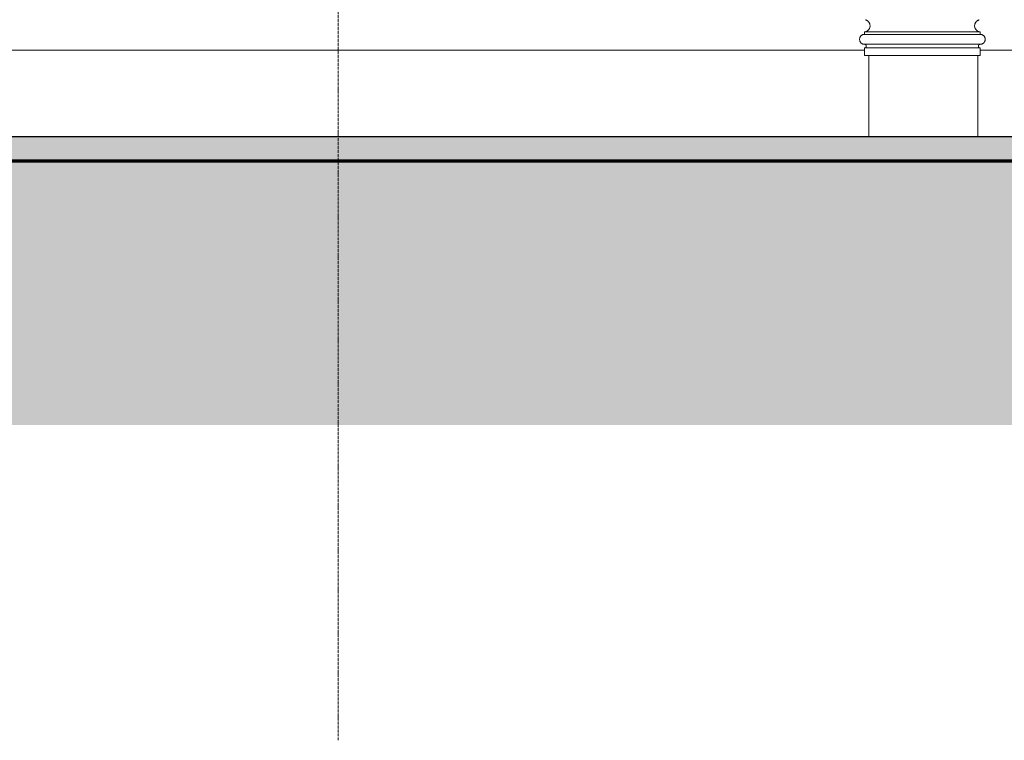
# Model space of a CAD drawing. Header units: millimetres. Extents: x -32191 to 39105, y -1740 to 9180.
# Tile 18 of 30: x 24640 to 28636, y -1520 to 1404. Entities that reach past the tile are written whole.
import ezdxf

# ---------------------------------------------------------------- set-up
doc = ezdxf.new("R2010")
doc.units = ezdxf.units.MM
doc.linetypes.add('_Traço - ponto', pattern=[16, 12, -2, 0, -2])
for name, color, linetype, lineweight in [('A-FLOR', 192, 'Continuous', 25), ('A-FLOR-PATT', 8, 'Continuous', 70), ('A-GENM', 13, 'Continuous', 18), ('S-GRID', 1, 'Continuous', 9)]:
    doc.layers.add(name, color=color, linetype=linetype, lineweight=lineweight)

# ---------------------------------------------------------------- blocks, each defined once
blk = doc.blocks.new('Generic Models 17 - Generic Models 17-3093004-ELEVAÇÃO 2 - MANTER _ CONSTRUIR')
at = {"layer": 'A-GENM'}
for p, q in [((-3772.6, 1344.1), (-3772.6, 1354.1)), ((-3302.6, 1354.1), (-3772.6, 1354.1)), ((-3302.6, 1344.1), (-3772.6, 1344.1)), ((-3302.6, 1344.1), (-3772.6, 1344.1)), ((-3302.6, 1344.1), (-3302.6, 1354.1)), ((-3772.6, 1304.1), (-3302.6, 1304.1)), ((-3772.6, 1259.1), (-3772.6, 1289.1)), ((-3302.6, 1289.1), (-3772.6, 1289.1)), ((-3302.6, 1259.1), (-3302.6, 1289.1)), ((-3302.6, 1259.1), (-3772.6, 1259.1)), ((-3312.5, 1259.1), (-3755, 1259.1)), ((-3755, 1259.1), (-3755, 930)), ((-3312.5, 930), (-3312.5, 1259.1))]:
    blk.add_line(p, q, dxfattribs=at)
for points, knots in [([(-3772.6, 1354.1), (-3770.4, 1354.2), (-3767.3, 1354.9), (-3763.4, 1356.6), (-3761.1, 1358), (-3759.3, 1359.3), (-3757.7, 1360.6), (-3755.8, 1362.5), (-3753.9, 1365.1), (-3751.7, 1368.8), (-3750, 1373.9), (-3749.5, 1380.3), (-3750.5, 1385.6), (-3752, 1389.6), (-3753.6, 1392.4), (-3755.1, 1394.6), (-3756.5, 1396.2), (-3758.1, 1397.7), (-3759.7, 1399.1), (-3761.5, 1400.3), (-3763.3, 1401.3), (-3765.8, 1402.4), (-3767.8, 1403.1), (-3768.8, 1403.3)], [0, 0, 0, 0, 0.0833333, 0.125, 0.1666667, 0.1875, 0.2083333, 0.25, 0.2916667, 0.3333333, 0.4166667, 0.5, 0.5833333, 0.625, 0.6666667, 0.7083333, 0.7291667, 0.75, 0.7916667, 0.8125, 0.8333333, 0.875, 0.9166667, 0.9166667, 0.9166667, 0.9166667]), ([(-3302.6, 1354.1), (-3304.7, 1354.2), (-3307.8, 1354.9), (-3311.8, 1356.6), (-3314.1, 1358), (-3315.8, 1359.3), (-3317.4, 1360.6), (-3319.3, 1362.5), (-3321.2, 1365.1), (-3323.4, 1368.8), (-3325.1, 1373.9), (-3325.6, 1380.3), (-3324.7, 1385.6), (-3323.1, 1389.6), (-3321.6, 1392.4), (-3320, 1394.6), (-3318.6, 1396.2), (-3317.1, 1397.7), (-3315.4, 1399.1), (-3313.6, 1400.3), (-3311.8, 1401.3), (-3309.4, 1402.4), (-3307.3, 1403.1), (-3306.3, 1403.3)], [0, 0, 0, 0, 0.0833333, 0.125, 0.1666667, 0.1875, 0.2083333, 0.25, 0.2916667, 0.3333333, 0.4166667, 0.5, 0.5833333, 0.625, 0.6666667, 0.7083333, 0.7291667, 0.75, 0.7916667, 0.8125, 0.8333333, 0.875, 0.9166667, 0.9166667, 0.9166667, 0.9166667]), ([(-3772.6, 1304.1), (-3774.3, 1304.1), (-3776.9, 1304.4), (-3780.2, 1305.5), (-3782.2, 1306.5), (-3783.7, 1307.4), (-3785.1, 1308.4), (-3786.4, 1309.6), (-3787.6, 1310.9), (-3788.7, 1312.2), (-3789.9, 1314), (-3791.1, 1316.4), (-3792.2, 1319.7), (-3792.8, 1324.1), (-3792.2, 1328.4), (-3791.1, 1331.7), (-3789.9, 1334.1), (-3788.7, 1335.9), (-3787.6, 1337.3), (-3786.4, 1338.5), (-3784.8, 1340), (-3783, 1341.2), (-3781.4, 1342), (-3779.8, 1342.7), (-3776.9, 1343.7), (-3774.3, 1344.1), (-3772.6, 1344.1)], [0, 0, 0, 0, 0.083333, 0.125, 0.166667, 0.1875, 0.208333, 0.25, 0.270833, 0.291667, 0.333333, 0.375, 0.416667, 0.5, 0.583333, 0.625, 0.666667, 0.708333, 0.729167, 0.75, 0.791667, 0.833333, 0.854167, 0.875, 0.916667, 1, 1, 1, 1]), ([(-3302.6, 1304.1), (-3300.8, 1304.1), (-3298.2, 1304.4), (-3294.9, 1305.5), (-3292.9, 1306.5), (-3291.5, 1307.4), (-3290, 1308.4), (-3288.7, 1309.6), (-3287.5, 1310.9), (-3286.4, 1312.2), (-3285.2, 1314), (-3284, 1316.4), (-3282.9, 1319.7), (-3282.3, 1324.1), (-3282.9, 1328.4), (-3284, 1331.7), (-3285.2, 1334.1), (-3286.4, 1335.9), (-3287.5, 1337.3), (-3288.7, 1338.5), (-3290.4, 1340), (-3292.2, 1341.2), (-3293.7, 1342), (-3295.3, 1342.7), (-3298.2, 1343.7), (-3300.8, 1344.1), (-3302.6, 1344.1)], [0, 0, 0, 0, 0.083333, 0.125, 0.166667, 0.1875, 0.208333, 0.25, 0.270833, 0.291667, 0.333333, 0.375, 0.416667, 0.5, 0.583333, 0.625, 0.666667, 0.708333, 0.729167, 0.75, 0.791667, 0.833333, 0.854167, 0.875, 0.916667, 1, 1, 1, 1]), ([(-3772.6, 1289.1), (-3771.9, 1289.1), (-3770.9, 1289.2), (-3769.7, 1289.6), (-3769, 1290), (-3768.4, 1290.3), (-3767.9, 1290.7), (-3767.4, 1291.1), (-3766.9, 1291.6), (-3766.5, 1292.1), (-3766.1, 1292.8), (-3765.6, 1293.7), (-3765.2, 1294.9), (-3765, 1296.6), (-3765.2, 1298.2), (-3765.6, 1299.4), (-3766.1, 1300.3), (-3766.5, 1301), (-3766.9, 1301.5), (-3767.4, 1302), (-3768, 1302.5), (-3768.7, 1303), (-3769.2, 1303.3), (-3769.8, 1303.6), (-3770.9, 1303.9), (-3771.9, 1304.1), (-3772.6, 1304.1)], [0, 0, 0, 0, 0.083333, 0.125, 0.166667, 0.1875, 0.208333, 0.25, 0.270833, 0.291667, 0.333333, 0.375, 0.416667, 0.5, 0.583333, 0.625, 0.666667, 0.708333, 0.729167, 0.75, 0.791667, 0.833333, 0.854167, 0.875, 0.916667, 1, 1, 1, 1]), ([(-3302.6, 1289.1), (-3303.2, 1289.1), (-3304.2, 1289.2), (-3305.4, 1289.6), (-3306.2, 1290), (-3306.7, 1290.3), (-3307.3, 1290.7), (-3307.8, 1291.1), (-3308.2, 1291.6), (-3308.6, 1292.1), (-3309.1, 1292.8), (-3309.5, 1293.7), (-3309.9, 1294.9), (-3310.1, 1296.6), (-3309.9, 1298.2), (-3309.5, 1299.4), (-3309.1, 1300.3), (-3308.6, 1301), (-3308.2, 1301.5), (-3307.8, 1302), (-3307.1, 1302.5), (-3306.5, 1303), (-3305.9, 1303.3), (-3305.3, 1303.6), (-3304.2, 1303.9), (-3303.2, 1304.1), (-3302.6, 1304.1)], [0, 0, 0, 0, 0.083333, 0.125, 0.166667, 0.1875, 0.208333, 0.25, 0.270833, 0.291667, 0.333333, 0.375, 0.416667, 0.5, 0.583333, 0.625, 0.666667, 0.708333, 0.729167, 0.75, 0.791667, 0.833333, 0.854167, 0.875, 0.916667, 1, 1, 1, 1])]:
    blk.add_open_spline(points, degree=3, knots=knots, dxfattribs=at)
blk = doc.blocks.new('Embasamento - Embasamento-4325691-ELEVAÇÃO 2 - MANTER _ CONSTRUIR')
at = {"layer": 'A-GENM'}
for p, q in [((-12778.5, 1280), (-3772.6, 1280)), ((-3302.6, 1280), (-3123.5, 1280))]:
    blk.add_line(p, q, dxfattribs=at)

msp = doc.modelspace()

# ---------------------------------------------------------------- hatches: boundary and pattern name
at = {"layer": 'A-FLOR'}
msp.add_hatch(color=191, dxfattribs=at).paths.add_polyline_path([(27996.3, 830), (34223.8, 830), (34223.8, 930), (13387.8, 930), (13387.8, 830), (27234.8, 830)], flags=0)
at = {"layer": 'A-FLOR-PATT', "lineweight": 18}
h = msp.add_hatch(dxfattribs=at)
h.set_pattern_fill('FP_2', color=256, style=0, pattern_type=2)
h.set_pattern_definition([(0, (14057.05, 0), (317.5, 317.5), [317.5, -317.5]), (0, (14057.05, 119.06), (317.5, 317.5), [317.5, -317.5]), (0, (14057.05, 238.12), (317.5, 317.5), [317.5, -317.5]), (90, (14096.74, 277.8), (-317.5, 317.5), [317.5, -317.5]), (90, (14215.8, 277.8), (-317.5, 317.5), [317.5, -317.5]), (90, (14334.86, 277.8), (-317.5, 317.5), [317.5, -317.5])])
h.paths.add_polyline_path([(25711.8, -240.4), (34849.6, -240.4), (34849.6, 830), (10482.2, 830), (10482.2, -240.4), (22665.9, -240.4)], flags=0)

# ---------------------------------------------------------------- linework, layer by layer
at = {"layer": 'A-FLOR', "color": 5}
msp.add_line((11755.6, 930), (34223.8, 930), dxfattribs=at)
at = {"layer": 'A-FLOR', "lineweight": 70}
msp.add_line((34849.6, 830), (10482.2, 830), dxfattribs=at)
at = {"layer": 'S-GRID', "linetype": '_Traço - ponto'}
msp.add_line((25932.7, -1519.9), (25932.7, 8321.9), dxfattribs=at)

# ---------------------------------------------------------------- block references
at = {"layer": 'A-GENM'}
for name in ['Generic Models 17 - Generic Models 17-3093004-ELEVAÇÃO 2 - MANTER _ CONSTRUIR', 'Embasamento - Embasamento-4325691-ELEVAÇÃO 2 - MANTER _ CONSTRUIR']:
    msp.add_blockref(name, (31841.2, 0), dxfattribs=at)

doc.saveas('drawing.dxf')
